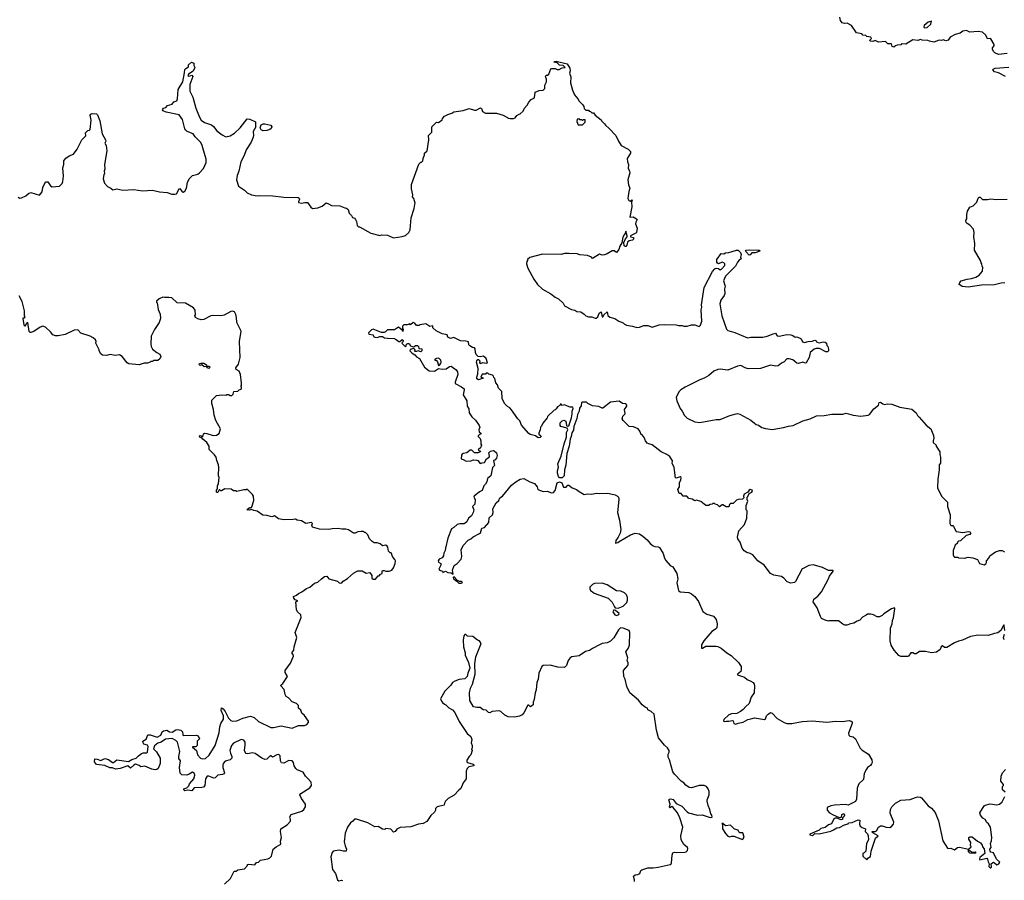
# Model space of a CAD drawing. Extents: x 1980017 to 2252640, y 74400 to 266395.
# Tile 140 of 256: x 2048573 to 2060141, y 179171 to 189285. Entities that reach past the tile are written whole.
import ezdxf

# ---------------------------------------------------------------- set-up
doc = ezdxf.new("R2010")
doc.units = 0

msp = doc.modelspace()

# ---------------------------------------------------------------- linework, layer by layer
at = {"layer": '0CON20XD'}
for points in [[(2059698, 189158), (2059655, 189152), (2059624, 189126), (2059565, 189110), (2059505, 189078), (2059480, 189045), (2059455, 189038), (2059425, 189047), (2059405, 189041), (2059375, 189043), (2059315, 189020), (2059261, 189031), (2059242, 189042), (2059175, 189043), (2059155, 189052), (2059125, 189042), (2059065, 189050), (2058985, 188998), (2058935, 189000), (2058925, 188990), (2058883, 188987), (2058862, 188978), (2058845, 188962), (2058825, 188970), (2058815, 189000), (2058773, 189003), (2058747, 189027), (2058662, 189022), (2058625, 189042), (2058595, 189030), (2058565, 189032), (2058560, 189045), (2058580, 189065), (2058575, 189080), (2058525, 189088), (2058515, 189098), (2058480, 189105), (2058467, 189117), (2058405, 189131), (2058346, 189216), (2058295, 189244), (2058262, 189242), (2058235, 189250), (2058218, 189275), (2058208, 189315)], [(2059205, 189188), (2059235, 189193), (2059277, 189233), (2059286, 189266), (2059247, 189255), (2059200, 189215), (2059197, 189197), (2059205, 189188)], [(2060175, 188888), (2060075, 188878), (2060030, 188895), (2060015, 188910), (2060003, 188937), (2060002, 188955), (2060021, 188979), (2060021, 188995), (2059985, 189060), (2059975, 189066), (2059945, 189062), (2059923, 189103), (2059885, 189138), (2059835, 189148), (2059735, 189138), (2059698, 189158)], [(2050745, 188078), (2050825, 188049), (2050850, 188030), (2050890, 187980), (2050951, 187931), (2050995, 187909), (2051045, 187920), (2051095, 187950), (2051165, 188016), (2051245, 188119), (2051276, 188116), (2051342, 188085), (2051342, 188035), (2051348, 188025), (2051318, 187972), (2051322, 187925), (2051318, 187905), (2051291, 187845), (2051234, 187755), (2051209, 187691), (2051170, 187615), (2051148, 187505), (2051129, 187455), (2051120, 187405), (2051145, 187328), (2051215, 187280), (2051245, 187250), (2051298, 187225), (2051365, 187216), (2051395, 187220), (2051546, 187216), (2051675, 187201), (2051845, 187197), (2051857, 187187), (2051860, 187175), (2051848, 187145), (2051850, 187135), (2051885, 187127), (2051925, 187138), (2051955, 187138), (2051995, 187080), (2052015, 187068), (2052076, 187074), (2052125, 187092), (2052175, 187132), (2052203, 187123), (2052235, 187102), (2052335, 187098), (2052393, 187073), (2052412, 187072), (2052432, 187055), (2052445, 187010), (2052470, 186985), (2052482, 186962), (2052505, 186952), (2052518, 186938), (2052531, 186915), (2052538, 186868), (2052555, 186850), (2052565, 186850), (2052700, 186775), (2052805, 186750), (2052825, 186758), (2052895, 186752), (2052965, 186723), (2053065, 186737), (2053105, 186750), (2053147, 186785), (2053159, 186815), (2053174, 186956), (2053208, 187065), (2053214, 187115), (2053218, 187128), (2053203, 187183), (2053188, 187205), (2053193, 187225), (2053176, 187296), (2053175, 187350), (2053263, 187587), (2053285, 187610), (2053295, 187610), (2053310, 187625), (2053312, 187655), (2053330, 187695), (2053330, 187715), (2053360, 187745), (2053380, 187875), (2053378, 187925), (2053416, 187965), (2053416, 188025), (2053465, 188076), (2053475, 188081), (2053495, 188078), (2053535, 188110), (2053540, 188125), (2053565, 188152), (2053605, 188172), (2053650, 188185), (2053675, 188202), (2053785, 188217), (2053855, 188242), (2053915, 188223), (2053935, 188223), (2053989, 188249), (2054000, 188240), (2054012, 188205), (2054045, 188188), (2054175, 188188), (2054255, 188162), (2054315, 188128), (2054337, 188123), (2054375, 188122), (2054395, 188132), (2054415, 188158), (2054440, 188175), (2054455, 188180), (2054489, 188211), (2054504, 188246), (2054535, 188280), (2054554, 188316), (2054584, 188346), (2054620, 188365), (2054630, 188435), (2054678, 188452), (2054725, 188458), (2054743, 188475), (2054744, 188515), (2054761, 188555), (2054761, 188585), (2054751, 188619), (2054758, 188632), (2054775, 188633), (2054790, 188645), (2054815, 188708), (2054825, 188713), (2054865, 188713), (2054889, 188699), (2054912, 188698), (2054945, 188718), (2054980, 188725), (2054960, 188745), (2054915, 188751), (2054888, 188778), (2054850, 188785), (2054860, 188795), (2054875, 188796), (2055005, 188766), (2055037, 188715), (2055042, 188685), (2055033, 188655), (2055049, 188615), (2055044, 188545), (2055068, 188455), (2055092, 188402), (2055132, 188355), (2055147, 188327), (2055188, 188285), (2055200, 188265), (2055205, 188240), (2055225, 188220), (2055255, 188220), (2055262, 188212), (2055278, 188208), (2055295, 188190), (2055315, 188190), (2055334, 188164), (2055405, 188110), (2055410, 188095), (2055445, 188060), (2055454, 188044), (2055497, 188007), (2055578, 187925), (2055607, 187857), (2055638, 187805), (2055723, 187763), (2055750, 187735), (2055750, 187715), (2055712, 187655), (2055714, 187614), (2055728, 187585), (2055722, 187535), (2055737, 187507), (2055740, 187485), (2055717, 187405), (2055727, 187345), (2055742, 187305), (2055730, 187265), (2055720, 187185), (2055731, 187161), (2055745, 187152), (2055765, 187170), (2055768, 187165), (2055761, 187139), (2055764, 187085), (2055743, 186963), (2055780, 186970), (2055822, 186945), (2055828, 186935), (2055812, 186905), (2055810, 186885), (2055828, 186835), (2055820, 186785), (2055812, 186775), (2055750, 186745), (2055750, 186735), (2055784, 186724), (2055784, 186705), (2055774, 186696), (2055735, 186686), (2055715, 186671), (2055707, 186635), (2055695, 186621), (2055685, 186618), (2055676, 186626), (2055672, 186668), (2055689, 186711), (2055712, 186735), (2055712, 186745), (2055695, 186800), (2055691, 186779), (2055674, 186755), (2055661, 186729), (2055646, 186664), (2055625, 186625), (2055611, 186585), (2055585, 186550), (2055557, 186567), (2055535, 186568), (2055477, 186533), (2055445, 186522), (2055415, 186518), (2055385, 186528), (2055305, 186480), (2055290, 186495), (2055245, 186513), (2055155, 186521), (2055122, 186532), (2055025, 186538), (2054975, 186536), (2054935, 186527), (2054715, 186530), (2054568, 186492), (2054540, 186465), (2054540, 186455), (2054530, 186445), (2054528, 186415), (2054542, 186365), (2054612, 186235), (2054655, 186172), (2054715, 186118), (2054815, 186062), (2054864, 186024), (2054905, 186003), (2054958, 185955), (2054975, 185922), (2055055, 185878), (2055095, 185873), (2055120, 185855), (2055165, 185852), (2055206, 185826), (2055224, 185804), (2055255, 185794), (2055295, 185793), (2055335, 185778), (2055345, 185778), (2055365, 185794), (2055382, 185838), (2055405, 185850), (2055418, 185792), (2055425, 185793), (2055441, 185819), (2055475, 185850), (2055485, 185810), (2055505, 185790), (2055565, 185772), (2055613, 185743), (2055665, 185722), (2055680, 185705), (2055704, 185694), (2055775, 185682), (2055825, 185668), (2055855, 185672), (2055907, 185693), (2055955, 185693), (2056005, 185672), (2056085, 185698), (2056145, 185703), (2056285, 185700), (2056315, 185692), (2056355, 185692), (2056375, 185682), (2056415, 185682), (2056465, 185698), (2056505, 185700), (2056555, 185678), (2056573, 185695), (2056586, 185744), (2056581, 185875), (2056589, 185905), (2056584, 185935), (2056615, 186139), (2056713, 186327), (2056742, 186358), (2056755, 186364), (2056783, 186363), (2056805, 186347), (2056818, 186352), (2056859, 186395), (2056858, 186415), (2056845, 186429), (2056825, 186436), (2056785, 186417), (2056772, 186422), (2056764, 186434), (2056764, 186465), (2056815, 186538), (2056845, 186533), (2056865, 186544), (2056905, 186548), (2056995, 186577), (2057015, 186578), (2057041, 186551), (2057049, 186525), (2057042, 186495), (2057050, 186475), (2057025, 186458), (2057008, 186435), (2056985, 186387), (2056865, 186270), (2056842, 186215), (2056861, 186155), (2056854, 186124), (2056856, 186064), (2056850, 186045), (2056812, 185988), (2056800, 185945), (2056824, 185804), (2056877, 185647), (2056895, 185632), (2056975, 185608), (2057125, 185547), (2057165, 185553), (2057306, 185554), (2057356, 185564), (2057425, 185593), (2057455, 185600), (2057471, 185571), (2057495, 185567), (2057585, 185586), (2057635, 185581), (2057658, 185575), (2057684, 185554), (2057705, 185559), (2057743, 185543), (2057754, 185534), (2057771, 185501), (2057795, 185490), (2057835, 185504), (2057885, 185509), (2057915, 185519), (2057932, 185512), (2057938, 185495), (2057965, 185486), (2058015, 185500), (2058035, 185497), (2058051, 185485), (2058056, 185456), (2058067, 185445), (2058077, 185415), (2058076, 185394), (2058065, 185380), (2058045, 185382), (2057970, 185420), (2057930, 185420), (2057906, 185414), (2057862, 185375), (2057850, 185315), (2057815, 185253), (2057805, 185250), (2057775, 185260), (2057725, 185246), (2057705, 185247), (2057655, 185287), (2057615, 185298), (2057585, 185298), (2057556, 185264), (2057522, 185248), (2057485, 185218), (2057456, 185214), (2057395, 185224), (2057275, 185186), (2057132, 185182), (2057095, 185194), (2057045, 185221), (2057005, 185213), (2056895, 185167), (2056805, 185178), (2056776, 185174), (2056728, 185155), (2056668, 185105), (2056617, 185073), (2056566, 185054), (2056392, 184968), (2056342, 184935), (2056320, 184915), (2056294, 184866), (2056288, 184845), (2056294, 184804), (2056334, 184714), (2056356, 184686), (2056385, 184632), (2056414, 184604), (2056505, 184560), (2056565, 184553), (2056755, 184588), (2056805, 184586), (2056918, 184632), (2057005, 184657), (2057035, 184650), (2057165, 184580), (2057205, 184543), (2057225, 184528), (2057255, 184518), (2057294, 184494), (2057335, 184480), (2057415, 184470), (2057548, 184492), (2057605, 184510), (2057660, 184515), (2057775, 184570), (2057860, 184595), (2057935, 184630), (2058025, 184634), (2058115, 184649), (2058245, 184651), (2058285, 184659), (2058365, 184636), (2058455, 184626), (2058543, 184637), (2058559, 184645), (2058608, 184712), (2058662, 184755), (2058673, 184785), (2058685, 184790), (2058715, 184769), (2058734, 184764), (2058765, 184771), (2058820, 184765), (2058915, 184731), (2059055, 184708), (2059106, 184666), (2059122, 184635), (2059142, 184615)], [(2048555, 187200), (2048575, 187187), (2048595, 187190), (2048646, 187214), (2048676, 187244), (2048704, 187256), (2048805, 187222), (2048837, 187263), (2048845, 187313), (2048875, 187380), (2048905, 187380), (2048935, 187332), (2048955, 187322), (2049042, 187328), (2049071, 187359), (2049081, 187385), (2049088, 187445), (2049080, 187545), (2049090, 187585), (2049092, 187628), (2049114, 187656), (2049153, 187687), (2049206, 187704), (2049250, 187765), (2049305, 187873), (2049350, 187920), (2049348, 187955), (2049375, 187981), (2049395, 187986), (2049403, 187995), (2049412, 188105), (2049401, 188165), (2049408, 188175), (2049425, 188182), (2049477, 188177), (2049487, 188167), (2049514, 188095), (2049544, 187945), (2049580, 187875), (2049584, 187856), (2049574, 187835), (2049591, 187805), (2049596, 187745), (2049571, 187585), (2049572, 187528), (2049564, 187505), (2049570, 187475), (2049563, 187467), (2049553, 187413), (2049570, 187365), (2049603, 187323), (2049645, 187307), (2049667, 187287), (2049715, 187296), (2049785, 187281), (2049915, 187290), (2050015, 187274), (2050135, 187282), (2050215, 187263), (2050306, 187256), (2050360, 187235), (2050395, 187233), (2050415, 187237), (2050445, 187298), (2050455, 187302), (2050482, 187262), (2050495, 187260), (2050515, 187270), (2050532, 187305), (2050545, 187370), (2050566, 187414), (2050605, 187454), (2050665, 187470), (2050686, 187484), (2050734, 187536), (2050763, 187605), (2050763, 187645), (2050754, 187684), (2050718, 187808), (2050702, 187842), (2050635, 187910), (2050610, 187945), (2050541, 187971), (2050524, 187985), (2050515, 188002), (2050485, 188112), (2050445, 188168), (2050295, 188198), (2050258, 188215), (2050250, 188225), (2050263, 188247), (2050290, 188255), (2050310, 188275), (2050366, 188294), (2050385, 188318), (2050418, 188332), (2050426, 188354), (2050436, 188465), (2050489, 188555), (2050511, 188659), (2050512, 188698), (2050525, 188712), (2050555, 188730), (2050558, 188755), (2050593, 188787), (2050618, 188775), (2050621, 188745), (2050632, 188725), (2050610, 188680), (2050558, 188645), (2050550, 188625), (2050555, 188620), (2050576, 188624), (2050595, 188632), (2050606, 188616), (2050571, 188525), (2050574, 188445), (2050609, 188375), (2050644, 188245), (2050685, 188138), (2050707, 188105), (2050745, 188078)], [(2060156, 188616), (2060075, 188662), (2060025, 188672), (2060007, 188695), (2060010, 188705), (2060035, 188716), (2060195, 188729)], [(2055185, 188050), (2055218, 188082), (2055218, 188108), (2055195, 188110), (2055185, 188100), (2055178, 188108), (2055155, 188110), (2055145, 188120), (2055122, 188118), (2055118, 188088), (2055135, 188050), (2055185, 188050)], [(2051435, 187979), (2051410, 187990), (2051400, 188015), (2051411, 188049), (2051435, 188061), (2051455, 188061), (2051525, 188045), (2051536, 188025), (2051529, 188005), (2051514, 187995), (2051475, 187984), (2051435, 187979)], [(2060147, 186193), (2060105, 186189), (2060025, 186169), (2059875, 186167), (2059715, 186140), (2059645, 186151), (2059618, 186168), (2059613, 186175), (2059618, 186195), (2059635, 186218), (2059705, 186236), (2059755, 186242), (2059805, 186259), (2059846, 186284), (2059885, 186330), (2059888, 186375), (2059880, 186385), (2059877, 186417), (2059868, 186428), (2059862, 186455), (2059793, 186575), (2059796, 186654), (2059783, 186735), (2059788, 186785), (2059778, 186825), (2059735, 186872), (2059705, 186888), (2059693, 186903), (2059690, 186925), (2059700, 186945), (2059700, 186995), (2059708, 187035), (2059735, 187080), (2059775, 187098), (2059819, 187141), (2059834, 187186), (2059845, 187200), (2059859, 187199), (2059885, 187172), (2059945, 187171), (2059985, 187179), (2060045, 187173), (2060175, 187177)], [(2057145, 186518), (2057107, 186555), (2057100, 186565), (2057110, 186575), (2057145, 186582), (2057248, 186578), (2057262, 186575), (2057268, 186565), (2057215, 186546), (2057176, 186544), (2057155, 186523), (2057145, 186518)], [(2048738, 185622), (2048705, 185607), (2048695, 185608), (2048685, 185622), (2048668, 185728), (2048654, 185716), (2048635, 185678), (2048625, 185700), (2048614, 185775), (2048615, 185780), (2048628, 185782), (2048636, 185794), (2048630, 185805), (2048631, 185865), (2048604, 185974), (2048568, 186038)], [(2051959, 180369), (2051933, 180395), (2051905, 180440), (2051835, 180469), (2051817, 180485), (2051799, 180515), (2051789, 180555), (2051776, 180576), (2051735, 180578), (2051675, 180548), (2051650, 180550), (2051638, 180575), (2051633, 180633), (2051618, 180648), (2051595, 180644), (2051545, 180620), (2051525, 180634), (2051515, 180632), (2051476, 180594), (2051455, 180589), (2051417, 180607), (2051340, 180660), (2051305, 180668), (2051255, 180657), (2051233, 180663), (2051221, 180675), (2051215, 180695), (2051224, 180764), (2051221, 180795), (2051205, 180817), (2051176, 180826), (2051085, 180784), (2051060, 180755), (2051044, 180695), (2051050, 180665), (2051067, 180627), (2051065, 180605), (2051045, 180586), (2050988, 180572), (2050965, 180545), (2050958, 180525), (2050959, 180495), (2050978, 180435), (2050975, 180424), (2050955, 180416), (2050902, 180408), (2050869, 180375), (2050855, 180370), (2050795, 180396), (2050775, 180393), (2050756, 180365), (2050747, 180287), (2050731, 180265), (2050715, 180260), (2050625, 180256), (2050595, 180222), (2050548, 180232), (2050515, 180222), (2050500, 180235), (2050500, 180245), (2050535, 180258), (2050560, 180280), (2050569, 180305), (2050620, 180365), (2050632, 180405), (2050626, 180426), (2050605, 180442), (2050563, 180417), (2050535, 180407), (2050480, 180410), (2050459, 180429), (2050452, 180498), (2050464, 180575), (2050444, 180604), (2050441, 180625), (2050456, 180685), (2050429, 180795), (2050406, 180815), (2050365, 180837), (2050285, 180830), (2050235, 180795), (2050196, 180784), (2050158, 180752), (2050147, 180715), (2050182, 180682), (2050222, 180605), (2050225, 180545), (2050199, 180485), (2050185, 180475), (2050165, 180471), (2050125, 180477), (2050045, 180512), (2049995, 180504), (2049975, 180519), (2049935, 180534), (2049915, 180526), (2049875, 180489), (2049845, 180516), (2049755, 180483), (2049699, 180479), (2049665, 180494), (2049631, 180491), (2049575, 180521), (2049475, 180533), (2049453, 180563), (2049455, 180598), (2049485, 180593), (2049525, 180578), (2049575, 180602), (2049615, 180590), (2049665, 180557), (2049675, 180557), (2049715, 180586), (2049851, 180569), (2049890, 180590), (2049943, 180607), (2049969, 180635), (2050005, 180661), (2050025, 180668), (2050065, 180669), (2050073, 180677), (2050084, 180745), (2050075, 180758), (2050032, 180772), (2050022, 180785), (2050019, 180805), (2050059, 180831), (2050080, 180880), (2050105, 180882), (2050190, 180855), (2050231, 180875), (2050246, 180915), (2050262, 180928), (2050300, 180935), (2050335, 180916), (2050365, 180911), (2050409, 180941), (2050426, 180944), (2050465, 180936), (2050480, 180925), (2050487, 180915), (2050489, 180885), (2050495, 180874), (2050648, 180878), (2050670, 180870), (2050684, 180835), (2050659, 180805), (2050658, 180755), (2050641, 180739), (2050605, 180740), (2050604, 180735), (2050652, 180695), (2050664, 180645), (2050696, 180606), (2050718, 180598), (2050755, 180602), (2050799, 180641), (2050870, 180755), (2050916, 180905), (2050926, 180976), (2050935, 181015), (2050969, 181065), (2050966, 181105), (2050942, 181165), (2050945, 181198), (2050965, 181186), (2050987, 181155), (2051026, 181075), (2051055, 181048), (2051075, 181040), (2051124, 181046), (2051195, 181077), (2051285, 181099), (2051327, 181085), (2051379, 181039), (2051525, 180968), (2051555, 180968), (2051645, 180986), (2051775, 180959), (2051849, 180991), (2051918, 180992), (2051948, 181002), (2051968, 181025), (2051965, 181040), (2051919, 181109), (2051890, 181135), (2051875, 181170), (2051850, 181195), (2051850, 181225), (2051827, 181247), (2051775, 181270), (2051730, 181315), (2051705, 181330), (2051692, 181355), (2051682, 181415), (2051642, 181455), (2051645, 181470), (2051666, 181484), (2051720, 181565), (2051692, 181615), (2051692, 181635), (2051756, 181724), (2051790, 181805), (2051786, 181825), (2051772, 181845), (2051795, 181875), (2051798, 181915), (2051830, 182025), (2051808, 182085), (2051882, 182258), (2051875, 182291), (2051837, 182325), (2051827, 182353), (2051818, 182442), (2051840, 182455), (2051809, 182469), (2051794, 182485), (2051792, 182505), (2051825, 182521), (2051847, 182543), (2051890, 182560), (2051941, 182599), (2051982, 182615), (2052035, 182662), (2052076, 182674), (2052118, 182715), (2052155, 182740), (2052180, 182745), (2052205, 182712), (2052306, 182686), (2052328, 182665), (2052345, 182662), (2052357, 182665), (2052375, 182688), (2052425, 182717), (2052495, 182782), (2052532, 182802), (2052545, 182808), (2052595, 182808), (2052645, 182780), (2052688, 182788), (2052710, 182755), (2052712, 182722), (2052725, 182710), (2052755, 182710), (2052785, 182750), (2052795, 182750), (2052812, 182768), (2052830, 182775), (2052830, 182805), (2052835, 182810), (2052855, 182812), (2052875, 182803), (2052915, 182804), (2052945, 182817), (2052965, 182842), (2052986, 182895), (2052987, 182925), (2052981, 182941), (2052959, 182969), (2052938, 183018), (2052925, 183020), (2052905, 183040), (2052898, 183085), (2052889, 183099), (2052875, 183108), (2052835, 183102), (2052810, 183125), (2052775, 183138), (2052738, 183138), (2052713, 183153), (2052683, 183183), (2052663, 183233), (2052635, 183260), (2052625, 183260), (2052612, 183272), (2052585, 183272), (2052545, 183268), (2052515, 183252), (2052495, 183252), (2052435, 183288), (2052405, 183297), (2052357, 183297), (2052315, 183306), (2052245, 183303), (2052204, 183294), (2052095, 183297), (2052015, 183323), (2052007, 183345), (2052012, 183365), (2052000, 183375), (2051935, 183364), (2051885, 183397), (2051834, 183404), (2051814, 183416), (2051785, 183410), (2051675, 183407), (2051615, 183421), (2051565, 183454), (2051535, 183444), (2051478, 183458), (2051431, 183461), (2051365, 183508), (2051326, 183516), (2051295, 183530), (2051275, 183522), (2051242, 183525), (2051275, 183552), (2051285, 183550), (2051299, 183561), (2051325, 183635), (2051319, 183685), (2051310, 183705), (2051245, 183768), (2051235, 183760), (2051205, 183760), (2051125, 183740), (2051115, 183747), (2051085, 183748), (2051056, 183766), (2050985, 183772), (2050945, 183747), (2050935, 183748), (2050925, 183760), (2050915, 183760), (2050900, 183730), (2050895, 183727), (2050885, 183732), (2050887, 183755), (2050898, 183772), (2050896, 183805), (2050909, 183835), (2050916, 183905), (2050910, 183925), (2050912, 184025), (2050908, 184055), (2050888, 184105), (2050882, 184145), (2050863, 184173), (2050800, 184235), (2050798, 184275), (2050772, 184315), (2050726, 184355), (2050708, 184378), (2050695, 184372), (2050684, 184385), (2050684, 184396), (2050695, 184400), (2050708, 184395), (2050715, 184380), (2050727, 184395), (2050732, 184418), (2050744, 184426), (2050772, 184422), (2050845, 184397), (2050886, 184404), (2050915, 184420), (2050932, 184475), (2050878, 184575), (2050858, 184638), (2050852, 184705), (2050830, 184775), (2050830, 184815), (2050885, 184870), (2050947, 184877), (2050995, 184872), (2051005, 184880), (2051025, 184880), (2051045, 184868), (2051065, 184868), (2051082, 184885), (2051090, 184915), (2051135, 184920), (2051153, 184937), (2051175, 184942), (2051180, 184955), (2051180, 184965), (2051170, 184975), (2051180, 184985), (2051180, 185015), (2051167, 185115), (2051152, 185155), (2051116, 185176), (2051111, 185195), (2051142, 185235), (2051163, 185315), (2051157, 185503), (2051177, 185625), (2051124, 185725), (2051122, 185785), (2051112, 185822), (2051095, 185850), (2051075, 185860), (2051053, 185857), (2050975, 185814), (2050937, 185803), (2050855, 185809), (2050820, 185805), (2050735, 185762), (2050705, 185758), (2050665, 185768), (2050640, 185785), (2050632, 185805), (2050638, 185815), (2050633, 185873), (2050615, 185898), (2050522, 185952), (2050425, 185958), (2050360, 186015), (2050325, 186022), (2050275, 186020), (2050254, 186026), (2050210, 186005), (2050182, 185978), (2050180, 185965), (2050187, 185957), (2050201, 185881), (2050222, 185825), (2050227, 185775), (2050213, 185725), (2050158, 185645), (2050118, 185565), (2050113, 185475), (2050118, 185445), (2050132, 185415), (2050185, 185372), (2050220, 185355), (2050232, 185325), (2050219, 185301), (2050195, 185280), (2050145, 185280), (2050135, 185270), (2050115, 185270), (2050105, 185260), (2050075, 185250), (2050035, 185250), (2049975, 185230), (2049855, 185242), (2049835, 185252), (2049776, 185326), (2049747, 185347), (2049695, 185340), (2049635, 185350), (2049595, 185340), (2049545, 185342), (2049525, 185360), (2049508, 185395), (2049508, 185405), (2049466, 185485), (2049470, 185505), (2049462, 185522), (2049436, 185546), (2049400, 185565), (2049293, 185603), (2049255, 185640), (2049215, 185638), (2049106, 185584), (2049025, 185569), (2048995, 185570), (2048962, 185582), (2048935, 185616), (2048875, 185673), (2048845, 185682), (2048815, 185672), (2048738, 185622)], [(2059652, 181992), (2059605, 181982), (2059555, 181963), (2059465, 181908), (2059438, 181908), (2059415, 181928), (2059400, 181915), (2059386, 181884), (2059345, 181851), (2059286, 181846), (2059215, 181860), (2059145, 181858), (2059105, 181832), (2059085, 181832), (2059066, 181846), (2059045, 181843), (2059015, 181807), (2059005, 181803), (2058925, 181800), (2058902, 181812), (2058846, 181876), (2058813, 181935), (2058801, 181985), (2058804, 182135), (2058823, 182185), (2058827, 182225), (2058840, 182255), (2058857, 182365), (2058850, 182375), (2058815, 182362), (2058725, 182302), (2058705, 182282), (2058675, 182268), (2058648, 182268), (2058605, 182292), (2058575, 182300), (2058535, 182300), (2058520, 182285), (2058477, 182263), (2058445, 182228), (2058413, 182217), (2058375, 182192), (2058333, 182187), (2058292, 182168), (2058268, 182168), (2058245, 182180), (2058195, 182222), (2058171, 182219), (2058085, 182222), (2058075, 182218), (2058035, 182228), (2057995, 182248), (2057980, 182270), (2057943, 182375), (2057897, 182445), (2057902, 182475), (2057950, 182510), (2057995, 182562), (2058072, 182705), (2058088, 182745), (2058132, 182805), (2058130, 182810), (2058075, 182813), (2058005, 182848), (2057913, 182873), (2057895, 182877), (2057845, 182870), (2057780, 182835), (2057765, 182832), (2057687, 182683), (2057675, 182670), (2057635, 182664), (2057589, 182679), (2057552, 182722), (2057525, 182740), (2057435, 182756), (2057395, 182777), (2057320, 182875), (2057245, 182927), (2057188, 182995), (2057155, 183013), (2057115, 183023), (2057084, 183044), (2057060, 183075), (2057038, 183145), (2057010, 183185), (2057006, 183205), (2057023, 183277), (2057088, 183352), (2057118, 183425), (2057120, 183515), (2057110, 183525), (2057108, 183575), (2057128, 183625), (2057120, 183645), (2057120, 183675), (2057128, 183682), (2057143, 183717), (2057176, 183734), (2057182, 183745), (2057180, 183755), (2057155, 183762), (2057144, 183757), (2057127, 183733), (2057085, 183710), (2057076, 183685), (2057080, 183665), (2057065, 183650), (2057015, 183648), (2056995, 183638), (2056955, 183600), (2056925, 183600), (2056913, 183587), (2056905, 183560), (2056875, 183560), (2056835, 183582), (2056825, 183582), (2056795, 183562), (2056770, 183585), (2056745, 183590), (2056735, 183600), (2056715, 183600), (2056708, 183592), (2056685, 183588), (2056666, 183574), (2056635, 183574), (2056575, 183622), (2056525, 183637), (2056505, 183632), (2056475, 183650), (2056435, 183660), (2056410, 183685), (2056368, 183685), (2056345, 183718), (2056320, 183715), (2056306, 183765), (2056326, 183794), (2056326, 183845), (2056342, 183875), (2056344, 183904), (2056335, 183911), (2056285, 183898), (2056275, 183910), (2056273, 183927), (2056262, 184025), (2056238, 184068), (2056242, 184102), (2056210, 184150), (2056175, 184177), (2056108, 184205), (2056005, 184290), (2055965, 184299), (2055945, 184310), (2055924, 184334), (2055912, 184375), (2055885, 184408), (2055875, 184410), (2055861, 184451), (2055838, 184475), (2055785, 184500), (2055735, 184506), (2055663, 184575), (2055651, 184595), (2055654, 184606), (2055660, 184625), (2055688, 184655), (2055680, 184705), (2055708, 184745), (2055708, 184755), (2055695, 184772), (2055654, 184774), (2055615, 184802), (2055515, 184790), (2055425, 184720), (2055415, 184720), (2055379, 184739), (2055305, 184748), (2055250, 184775), (2055232, 184792), (2055185, 184792), (2055175, 184787), (2055171, 184749), (2055152, 184718), (2055148, 184685), (2055128, 184645), (2055120, 184600), (2055085, 184505), (2055078, 184462), (2055062, 184428), (2055054, 184386), (2055042, 184355), (2055030, 184275), (2055000, 184185), (2054989, 184051), (2054975, 183995), (2054969, 183925), (2054945, 183902), (2054915, 183901), (2054905, 183915), (2054892, 183955), (2054892, 183985), (2054902, 184025), (2054895, 184065), (2054933, 184155), (2054969, 184301), (2054997, 184377), (2054997, 184435), (2055014, 184465), (2055005, 184484), (2054930, 184505), (2054922, 184515), (2054924, 184546), (2054945, 184570), (2054967, 184577), (2054988, 184565), (2054998, 184515), (2055005, 184510), (2055025, 184514), (2055058, 184605), (2055066, 184655), (2055064, 184685), (2055076, 184715), (2055072, 184732), (2055042, 184732), (2055010, 184745), (2054975, 184757), (2054945, 184750), (2054935, 184768), (2054925, 184768), (2054918, 184752), (2054890, 184735), (2054875, 184710), (2054865, 184700), (2054852, 184698), (2054775, 184620), (2054770, 184605), (2054718, 184545), (2054705, 184510), (2054693, 184497), (2054690, 184465), (2054672, 184425), (2054674, 184414), (2054698, 184395), (2054700, 184385), (2054690, 184375), (2054665, 184372), (2054634, 184394), (2054572, 184412), (2054555, 184422), (2054470, 184520), (2054449, 184569), (2054424, 184595), (2054352, 184702), (2054331, 184725), (2054305, 184738), (2054268, 184775), (2054240, 184835), (2054238, 184915), (2054200, 184955), (2054188, 184995), (2054168, 185018), (2054157, 185067), (2054142, 185082), (2054140, 185095), (2054128, 185108), (2054085, 185120), (2054075, 185130), (2054055, 185130), (2054045, 185120), (2054005, 185120), (2053990, 185085), (2054015, 185080), (2054018, 185072), (2053965, 185053), (2053946, 185065), (2053943, 185085), (2053956, 185124), (2053959, 185185), (2053942, 185262), (2053944, 185276), (2053955, 185292), (2053965, 185293), (2053981, 185275), (2053976, 185255), (2053982, 185245), (2054007, 185253), (2054015, 185257), (2054055, 185248), (2054068, 185252), (2054052, 185305), (2054022, 185332), (2053985, 185323), (2053960, 185325), (2053935, 185350), (2053927, 185375), (2053926, 185416), (2053915, 185430), (2053895, 185432), (2053862, 185452), (2053852, 185465), (2053848, 185498), (2053815, 185508), (2053751, 185511), (2053675, 185550), (2053635, 185538), (2053604, 185554), (2053595, 185580), (2053535, 185592), (2053465, 185628), (2053428, 185665), (2053428, 185688), (2053391, 185681), (2053345, 185712), (2053275, 185698), (2053265, 185690), (2053235, 185690), (2053215, 185720), (2053195, 185728), (2053165, 185700), (2053155, 185710), (2053125, 185700), (2053085, 185700), (2053070, 185685), (2053070, 185655), (2053080, 185645), (2053075, 185620), (2053068, 185638), (2053025, 185670), (2052975, 185640), (2052895, 185640), (2052870, 185615), (2052855, 185610), (2052825, 185610), (2052725, 185648), (2052705, 185640), (2052670, 185605), (2052675, 185590), (2052725, 185580), (2052732, 185562), (2052744, 185554), (2052775, 185550), (2052805, 185560), (2052835, 185560), (2052858, 185548), (2052895, 185542), (2052975, 185540), (2052985, 185530), (2052998, 185528), (2053027, 185503), (2053038, 185502), (2053067, 185527), (2053078, 185515), (2053078, 185505), (2053062, 185488), (2053065, 185480), (2053105, 185442), (2053112, 185452), (2053119, 185471), (2053135, 185481), (2053148, 185478), (2053164, 185454), (2053184, 185444), (2053205, 185442), (2053225, 185457), (2053246, 185456), (2053257, 185445), (2053262, 185422), (2053296, 185416), (2053298, 185392), (2053285, 185382), (2053255, 185392), (2053235, 185384), (2053220, 185385), (2053213, 185393), (2053218, 185405), (2053205, 185420), (2053161, 185409), (2053158, 185395), (2053183, 185365), (2053215, 185348), (2053235, 185322), (2053272, 185302), (2053331, 185201), (2053385, 185160), (2053445, 185155), (2053495, 185184), (2053535, 185178), (2053585, 185183), (2053622, 185208), (2053643, 185213), (2053702, 185172), (2053718, 185148), (2053720, 185115), (2053689, 185025), (2053689, 185009), (2053765, 184970), (2053794, 184945), (2053796, 184935), (2053782, 184875), (2053826, 184805), (2053830, 184745), (2053852, 184712), (2053856, 184666), (2053887, 184617), (2053927, 184577), (2053972, 184515), (2053978, 184495), (2053968, 184465), (2053973, 184443), (2053990, 184425), (2053990, 184415), (2053975, 184410), (2053960, 184395), (2053960, 184385), (2053982, 184365), (2053992, 184335), (2053990, 184295), (2054000, 184285), (2053986, 184254), (2053962, 184235), (2053960, 184225), (2053988, 184215), (2053982, 184205), (2053960, 184195), (2053915, 184193), (2053885, 184227), (2053865, 184227), (2053826, 184194), (2053785, 184188), (2053771, 184179), (2053764, 184166), (2053760, 184125), (2053785, 184118), (2053817, 184097), (2053875, 184101), (2053905, 184111), (2053945, 184109), (2053957, 184105), (2053985, 184070), (2054005, 184079), (2054035, 184080), (2054057, 184125), (2054088, 184142), (2054094, 184155), (2054086, 184195), (2054105, 184213), (2054135, 184221), (2054149, 184219), (2054174, 184195), (2054184, 184165), (2054176, 184134), (2054155, 184110), (2054140, 184105), (2054150, 184045), (2054128, 184022), (2054108, 183925), (2054070, 183895), (2054062, 183855), (2054045, 183825), (2054026, 183805), (2054006, 183754), (2053974, 183736), (2053913, 183685), (2053910, 183675), (2053926, 183645), (2053919, 183591)], [(2050795, 185187), (2050778, 185195), (2050768, 185208), (2050740, 185205), (2050715, 185230), (2050695, 185221), (2050685, 185228), (2050681, 185239), (2050705, 185250), (2050735, 185250), (2050768, 185228), (2050772, 185212), (2050795, 185212), (2050806, 185206), (2050805, 185193), (2050795, 185187)], [(2053495, 185223), (2053505, 185226), (2053520, 185245), (2053526, 185266), (2053523, 185285), (2053496, 185306), (2053470, 185305), (2053452, 185295), (2053450, 185285), (2053465, 185282), (2053481, 185265), (2053495, 185223)], [(2059142, 184615), (2059225, 184520), (2059277, 184475), (2059309, 184399), (2059313, 184365), (2059304, 184335), (2059304, 184315), (2059340, 184285), (2059340, 184275), (2059382, 184205), (2059382, 184175), (2059392, 184145), (2059392, 184075), (2059378, 184055), (2059376, 183996), (2059360, 183885), (2059358, 183785), (2059402, 183685), (2059473, 183615), (2059473, 183565), (2059504, 183465), (2059503, 183365), (2059508, 183348), (2059515, 183340), (2059535, 183340), (2059545, 183330), (2059575, 183272), (2059655, 183260), (2059719, 183269), (2059736, 183266), (2059747, 183255), (2059736, 183234), (2059695, 183222), (2059628, 183162), (2059602, 183158), (2059590, 183145), (2059590, 183135), (2059565, 183110), (2059542, 183045), (2059542, 182995), (2059550, 182975), (2059555, 182970), (2059595, 182970), (2059605, 182960), (2059675, 182958), (2059715, 182968), (2059772, 182962), (2059825, 182940), (2059850, 182895), (2059905, 182878), (2059925, 182890), (2059932, 182905), (2059932, 182925), (2059958, 182955), (2059970, 182985), (2060037, 183033), (2060084, 183046), (2060115, 183048), (2060145, 183032)], [(2053919, 183591), (2053893, 183563), (2053907, 183525), (2053903, 183495), (2053881, 183455), (2053848, 183425), (2053827, 183383), (2053795, 183361), (2053745, 183361), (2053715, 183353), (2053675, 183318), (2053645, 183303), (2053605, 183190), (2053576, 183075), (2053574, 183045), (2053556, 183014), (2053552, 182985), (2053535, 182960), (2053503, 182945), (2053490, 182925), (2053495, 182910), (2053520, 182895), (2053520, 182875), (2053499, 182829), (2053506, 182816), (2053542, 182805), (2053545, 182790), (2053575, 182804), (2053605, 182788), (2053644, 182784), (2053665, 182770), (2053659, 182815), (2053679, 182871), (2053715, 182896), (2053762, 182945), (2053767, 182975), (2053762, 183055), (2053785, 183105), (2053842, 183168), (2053875, 183183), (2053902, 183208), (2053976, 183245), (2053986, 183255), (2054001, 183309), (2054035, 183317), (2054085, 183375), (2054090, 183430), (2054128, 183465), (2054136, 183495), (2054131, 183535), (2054173, 183607), (2054201, 183635), (2054216, 183664), (2054244, 183686), (2054352, 183815), (2054402, 183855), (2054454, 183886), (2054495, 183894), (2054565, 183853), (2054620, 183835), (2054652, 183795), (2054662, 183762), (2054725, 183740), (2054775, 183746), (2054816, 183726), (2054845, 183729), (2054865, 183753), (2054889, 183841), (2054915, 183852), (2054941, 183841), (2054962, 183792), (2054995, 183793), (2055015, 183813), (2055025, 183814), (2055063, 183783), (2055115, 183765), (2055145, 183739), (2055205, 183707), (2055245, 183713), (2055295, 183708), (2055345, 183720), (2055385, 183715), (2055485, 183720), (2055570, 183700), (2055598, 183685), (2055607, 183675), (2055612, 183645), (2055597, 183495), (2055620, 183405), (2055637, 183295), (2055628, 183252), (2055606, 183204), (2055577, 183165), (2055572, 183135), (2055601, 183139), (2055616, 183154), (2055750, 183230), (2055805, 183249), (2055855, 183241), (2055896, 183215), (2055945, 183171), (2055980, 183130), (2056015, 183103), (2056035, 183092), (2056075, 183090), (2056091, 183081), (2056135, 183011), (2056149, 182955), (2056165, 182929), (2056215, 182872), (2056245, 182854), (2056295, 182777), (2056304, 182715), (2056295, 182665), (2056312, 182575), (2056335, 182562), (2056435, 182552), (2056468, 182538), (2056506, 182506), (2056549, 182449), (2056601, 182331), (2056645, 182298), (2056725, 182277), (2056757, 182235), (2056769, 182185), (2056765, 182138), (2056749, 182121), (2056705, 182094), (2056610, 181985), (2056585, 181940), (2056585, 181900), (2056595, 181900), (2056635, 181922), (2056755, 181923), (2056775, 181919), (2056815, 181901), (2056883, 181845), (2056934, 181814), (2057020, 181730), (2057050, 181685), (2057051, 181645), (2057044, 181626), (2057005, 181595), (2057007, 181585), (2057088, 181558), (2057120, 181530), (2057165, 181513), (2057189, 181495), (2057204, 181475), (2057208, 181458), (2057201, 181375), (2057168, 181325), (2057145, 181249), (2057104, 181215), (2057075, 181178), (2057043, 181155), (2056997, 181133), (2056935, 181129), (2056905, 181116), (2056845, 181059), (2056843, 181043), (2056855, 181038), (2056875, 181043), (2056905, 181040), (2056945, 181050), (2056957, 181045), (2056965, 181012), (2056986, 181004), (2057015, 181017), (2057075, 181030), (2057128, 181062), (2057165, 181067), (2057208, 181082), (2057325, 181061), (2057335, 181068), (2057349, 181105), (2057367, 181125), (2057395, 181142), (2057414, 181136), (2057472, 181072), (2057554, 181024), (2057585, 181013), (2057645, 181015), (2057765, 181038), (2057885, 181047), (2058055, 181028), (2058157, 181043), (2058242, 181038), (2058319, 181049), (2058343, 181043), (2058352, 181032), (2058352, 181015), (2058311, 180899), (2058313, 180875), (2058325, 180864), (2058365, 180856), (2058395, 180833), (2058449, 180725), (2058472, 180702), (2058545, 180655), (2058585, 180585), (2058587, 180555), (2058580, 180540), (2058568, 180522), (2058535, 180498), (2058523, 180477), (2058494, 180425), (2058489, 180355), (2058431, 180305), (2058411, 180255), (2058406, 180125), (2058395, 180096), (2058305, 180053), (2058275, 180060), (2058145, 180053), (2058105, 180047), (2058060, 180025), (2058060, 179995), (2058086, 179965), (2058129, 179939), (2058193, 179913), (2058215, 179908), (2058228, 179912), (2058234, 179946), (2058256, 179956), (2058264, 179935), (2058255, 179917), (2058240, 179905), (2058240, 179885), (2058225, 179882), (2058175, 179900), (2058155, 179901), (2058140, 179895), (2058110, 179835), (2058075, 179822), (2058037, 179793), (2057985, 179780), (2057965, 179762), (2057857, 179715), (2057858, 179705), (2057891, 179699), (2057915, 179722), (2057965, 179716), (2058105, 179748), (2058136, 179764), (2058175, 179787), (2058205, 179792), (2058265, 179821), (2058307, 179833), (2058312, 179848), (2058355, 179850), (2058425, 179881), (2058445, 179878), (2058441, 179831), (2058449, 179809), (2058471, 179791), (2058512, 179775), (2058507, 179745), (2058536, 179716), (2058543, 179695), (2058546, 179645), (2058521, 179605), (2058513, 179515), (2058495, 179492), (2058480, 179485), (2058480, 179455), (2058525, 179412), (2058537, 179433), (2058568, 179452), (2058579, 179515), (2058629, 179665), (2058660, 179695), (2058595, 179729), (2058589, 179735), (2058590, 179745), (2058625, 179744), (2058639, 179751), (2058664, 179795), (2058685, 179812), (2058705, 179813), (2058755, 179797), (2058795, 179793), (2058815, 179802), (2058838, 179832), (2058843, 179855), (2058800, 179960), (2058803, 180005), (2058821, 180035), (2058862, 180078), (2058925, 180114), (2059035, 180119), (2059097, 180145), (2059125, 180150), (2059155, 180148), (2059169, 180139), (2059245, 180047), (2059285, 180017), (2059328, 179968), (2059369, 179869), (2059421, 179635), (2059475, 179550), (2059485, 179544), (2059515, 179548), (2059555, 179530), (2059592, 179558), (2059615, 179561), (2059722, 179538), (2059753, 179565), (2059744, 179585), (2059749, 179615), (2059724, 179655), (2059723, 179675), (2059737, 179683), (2059765, 179683), (2059825, 179629), (2059862, 179612), (2059882, 179585), (2059886, 179565), (2059905, 179542), (2059914, 179485), (2059855, 179440), (2059850, 179425), (2059853, 179413), (2059935, 179430), (2059945, 179418), (2059950, 179390), (2059964, 179365), (2059959, 179335), (2059975, 179317), (2059985, 179316), (2059992, 179325), (2059986, 179364), (2060005, 179380), (2060015, 179383), (2060028, 179378), (2060055, 179353), (2060076, 179364), (2060090, 179385), (2060051, 179421), (2060015, 179494), (2059985, 179502), (2059975, 179512), (2059973, 179535), (2059987, 179555), (2059979, 179605), (2059990, 179635), (2059994, 179675), (2059978, 179795), (2059956, 179836), (2059935, 179850), (2059918, 179885), (2059891, 179901), (2059862, 179935), (2059853, 179965), (2059903, 180045), (2059916, 180054), (2059975, 180068), (2060055, 180056), (2060084, 180066), (2060115, 180092), (2060148, 180155)], [(2053738, 182658), (2053718, 182678), (2053700, 182685), (2053675, 182710), (2053670, 182735), (2053675, 182740), (2053715, 182700), (2053738, 182688), (2053760, 182685), (2053770, 182675), (2053765, 182660), (2053738, 182658)], [(2055605, 182370), (2055665, 182393), (2055706, 182435), (2055716, 182465), (2055713, 182495), (2055702, 182525), (2055678, 182548), (2055635, 182568), (2055585, 182572), (2055475, 182642), (2055415, 182662), (2055325, 182658), (2055304, 182646), (2055272, 182615), (2055270, 182595), (2055280, 182575), (2055305, 182562), (2055324, 182544), (2055486, 182486), (2055535, 182440), (2055560, 182385), (2055570, 182375), (2055605, 182370)], [(2055585, 182283), (2055612, 182295), (2055615, 182308), (2055575, 182342), (2055555, 182348), (2055541, 182325), (2055565, 182290), (2055585, 182283)], [(2055796, 179155), (2055797, 179177), (2055786, 179215), (2055790, 179225), (2055805, 179235), (2055835, 179240), (2055858, 179252), (2055872, 179285), (2055883, 179295), (2055952, 179318), (2056015, 179317), (2056075, 179324), (2056214, 179356), (2056228, 179365), (2056233, 179377), (2056238, 179465), (2056248, 179495), (2056265, 179503), (2056295, 179499), (2056388, 179502), (2056404, 179506), (2056418, 179522), (2056422, 179545), (2056418, 179555), (2056375, 179593), (2056346, 179646), (2056341, 179695), (2056364, 179795), (2056331, 179905), (2056302, 179965), (2056252, 180025), (2056235, 180037), (2056215, 180024), (2056209, 180029), (2056214, 180065), (2056200, 180115), (2056206, 180124), (2056222, 180128), (2056249, 180119), (2056286, 180075), (2056351, 180041), (2056414, 179975), (2056432, 179962), (2056535, 179936), (2056591, 179941), (2056685, 179910), (2056708, 179912), (2056707, 179937), (2056693, 179953), (2056682, 180005), (2056661, 180051), (2056652, 180102), (2056650, 180115), (2056673, 180177), (2056673, 180213), (2056663, 180245), (2056643, 180273), (2056615, 180287), (2056555, 180284), (2056465, 180257), (2056440, 180260), (2056398, 180288), (2056377, 180315), (2056346, 180336), (2056265, 180418), (2056247, 180445), (2056209, 180585), (2056193, 180617), (2056193, 180653), (2056204, 180675), (2056204, 180695), (2056186, 180726), (2056150, 180760), (2056080, 180845), (2056054, 180934), (2056026, 181125), (2055991, 181155), (2055953, 181175), (2055950, 181195), (2055925, 181203), (2055888, 181235), (2055845, 181287), (2055740, 181375), (2055705, 181450), (2055686, 181536), (2055673, 181565), (2055668, 181635), (2055719, 181695), (2055722, 181708), (2055722, 181725), (2055709, 181755), (2055718, 181785), (2055693, 181855), (2055723, 181895), (2055738, 181935), (2055743, 182083), (2055735, 182106), (2055665, 182134), (2055633, 182137), (2055608, 182115), (2055555, 182020), (2055515, 181981), (2055475, 181962), (2055416, 181954), (2055385, 181940), (2055303, 181897), (2055269, 181871), (2055220, 181860), (2055145, 181810), (2055062, 181798), (2055039, 181785), (2055016, 181754), (2054998, 181695), (2054975, 181672), (2054895, 181675), (2054805, 181700), (2054725, 181696), (2054709, 181685), (2054672, 181605), (2054664, 181535), (2054651, 181495), (2054642, 181408), (2054629, 181375), (2054619, 181295), (2054606, 181265), (2054606, 181235), (2054575, 181210), (2054555, 181230), (2054545, 181229), (2054495, 181140), (2054475, 181116), (2054445, 181100), (2054385, 181090), (2054313, 181093), (2054275, 181110), (2054225, 181154), (2054205, 181162), (2054124, 181156), (2054095, 181140), (2054080, 181145), (2054055, 181170), (2054020, 181175), (2053982, 181202), (2053945, 181200), (2053905, 181210), (2053862, 181285), (2053857, 181373), (2053870, 181430), (2053892, 181475), (2053923, 181595), (2053919, 181715), (2053932, 181798), (2053996, 181955), (2053976, 181986), (2053950, 181995), (2053897, 182037), (2053835, 182040), (2053815, 182060), (2053805, 182060), (2053790, 182045), (2053782, 181995), (2053788, 181915), (2053806, 181846), (2053807, 181815), (2053845, 181730), (2053863, 181665), (2053839, 181605), (2053830, 181565), (2053805, 181538), (2053735, 181529), (2053685, 181512), (2053658, 181495), (2053638, 181465), (2053568, 181395), (2053518, 181305), (2053528, 181275), (2053541, 181261), (2053565, 181240), (2053580, 181235), (2053617, 181197), (2053658, 181175), (2053687, 181145), (2053736, 181036), (2053832, 180895), (2053872, 180862), (2053887, 180825), (2053876, 180785), (2053889, 180755), (2053888, 180725), (2053883, 180715), (2053888, 180695), (2053873, 180645), (2053854, 180626), (2053828, 180582), (2053828, 180565), (2053835, 180554), (2053900, 180535), (2053911, 180525), (2053909, 180515), (2053852, 180505), (2053830, 180485), (2053820, 180455), (2053817, 180365), (2053782, 180318), (2053755, 180248), (2053731, 180229), (2053679, 180171), (2053607, 180133), (2053575, 180100), (2053563, 180077), (2053560, 180055), (2053480, 180035), (2053460, 180015), (2053460, 179995), (2053445, 179970), (2053405, 179932), (2053356, 179864), (2053312, 179838), (2053258, 179832), (2053169, 179801), (2053045, 179792), (2053005, 179772), (2052986, 179744), (2052965, 179736), (2052935, 179772), (2052875, 179778), (2052865, 179770), (2052835, 179771), (2052785, 179804), (2052745, 179800), (2052665, 179848), (2052530, 179890), (2052505, 179891), (2052486, 179865), (2052460, 179845), (2052426, 179795), (2052396, 179725), (2052387, 179625), (2052397, 179575), (2052412, 179535), (2052410, 179515), (2052375, 179512), (2052325, 179524), (2052258, 179512), (2052244, 179496), (2052229, 179445), (2052247, 179297), (2052285, 179252), (2052309, 179175), (2052324, 179164), (2052355, 179174), (2052365, 179168)], [(2060147, 182105), (2060141, 182161), (2060135, 182172), (2060100, 182105), (2060065, 182078), (2060025, 182072), (2059952, 182048), (2059835, 182052), (2059745, 182038), (2059652, 181992)], [(2060145, 182000), (2060135, 182004), (2060133, 182023), (2060145, 182065)], [(2060152, 180205), (2060120, 180235), (2060120, 180275), (2060130, 180285), (2060130, 180295), (2060100, 180335), (2060103, 180395), (2060120, 180435), (2060157, 180475)], [(2050978, 179125), (2051049, 179191), (2051093, 179277), (2051115, 179280), (2051137, 179293), (2051214, 179306), (2051250, 179345), (2051250, 179355), (2051265, 179362), (2051335, 179352), (2051355, 179380), (2051377, 179383), (2051402, 179408), (2051487, 179423), (2051513, 179437), (2051530, 179455), (2051552, 179535), (2051585, 179563), (2051640, 179595), (2051639, 179631), (2051650, 179675), (2051636, 179745), (2051640, 179775), (2051715, 179824), (2051754, 179866), (2051756, 179884), (2051749, 179915), (2051764, 179946), (2051888, 179985), (2051913, 180005), (2051932, 180035), (2051933, 180065), (2051884, 180134), (2051864, 180175), (2051878, 180192), (2051982, 180258), (2052001, 180285), (2051996, 180326), (2051959, 180369)], [(2057065, 179652), (2057075, 179658), (2057084, 179676), (2057070, 179730), (2057035, 179730), (2057022, 179742), (2057015, 179760), (2056973, 179773), (2056925, 179818), (2056865, 179810), (2056835, 179840), (2056822, 179838), (2056830, 179825), (2056832, 179775), (2056865, 179720), (2056895, 179690), (2056915, 179682), (2056935, 179690), (2056965, 179688), (2057065, 179652)], [(2059795, 179487), (2059735, 179488), (2059722, 179505), (2059722, 179528), (2059765, 179503), (2059800, 179505), (2059805, 179493), (2059795, 179487)]]:
    msp.add_lwpolyline(points, dxfattribs=at)

doc.saveas('drawing.dxf')
